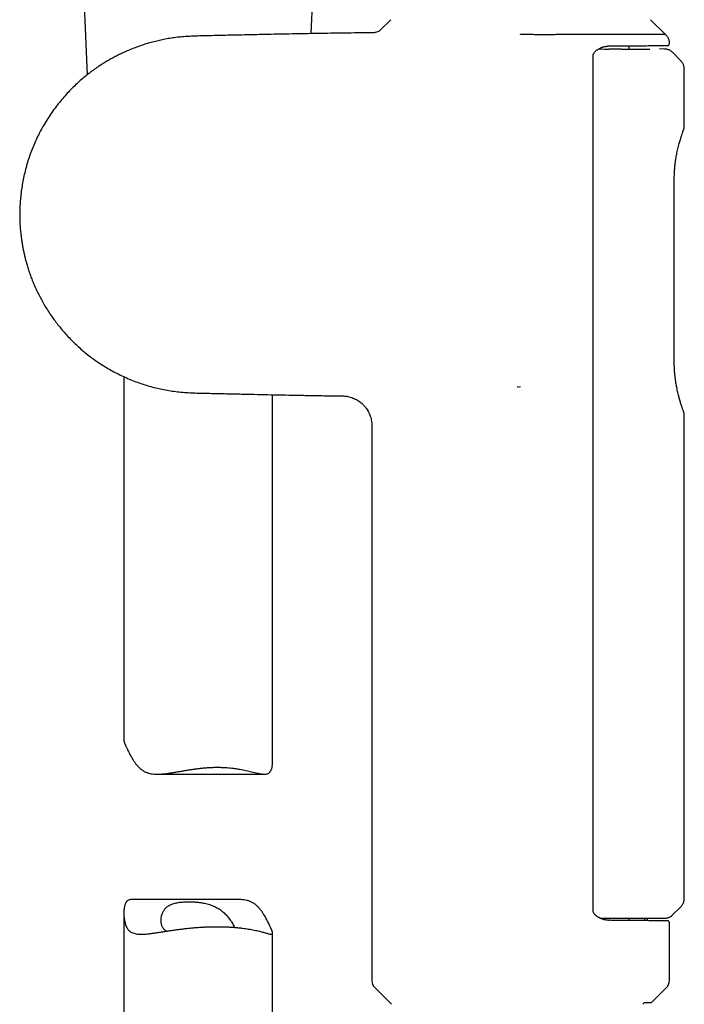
# Model space of a CAD drawing. Header units: millimetres. Extents: x 8 to 955, y 12 to 2039.
# Tile 71 of 115: x 102 to 169, y 1576 to 1675. Entities that reach past the tile are written whole.
import ezdxf

# ---------------------------------------------------------------- set-up
doc = ezdxf.new("R2010")
doc.units = ezdxf.units.MM

msp = doc.modelspace()

# ---------------------------------------------------------------- linework, layer by layer
at = {"color": 7, "linetype": 'Continuous', "lineweight": 30}
for p, q in [((108.457, 1678.604), (108.838, 1669.804)), ((131.441, 1673.975), (131.638, 1678.52)), ((139.456, 1675.38), (138.434, 1674.357)), ((167.142, 1673.879), (165.642, 1675.38)), ((152.551, 1673.848), (152.549, 1673.876)), ((167.549, 1672.977), (167.549, 1673.074)), ((160.406, 1672.426), (160.988, 1672.421)), ((160.988, 1672.421), (161.449, 1672.413)), ((163.499, 1672.418), (163.499, 1672.744)), ((167.062, 1672.42), (166.548, 1672.429)), ((168.701, 1671.239), (167.887, 1672.068)), ((159.846, 1585.535), (159.846, 1671.71)), ((169.049, 1664.592), (169.049, 1670.391)), ((168.038, 1640.842), (168.038, 1659.262)), ((112.549, 1639.367), (112.549, 1602.651)), ((152.255, 1638.32), (152.224, 1638.361)), ((152.255, 1638.32), (152.549, 1638.374)), ((127.549, 1600.616), (127.549, 1637.545)), ((169.049, 1586.741), (169.049, 1635.508)), ((137.549, 1634.422), (137.549, 1578.438)), ((115.935, 1599.261), (126.73, 1599.261)), ((124.164, 1586.611), (113.368, 1586.611)), ((167.841, 1585.035), (168.699, 1585.893)), ((112.549, 1585.257), (112.549, 1535.936)), ((163.442, 1584.743), (163.443, 1584.502)), ((165.037, 1584.743), (165.034, 1584.488)), ((165.345, 1584.486), (165.349, 1584.743)), ((167.549, 1578.438), (167.549, 1584.268)), ((127.549, 1535.936), (127.549, 1583.221)), ((137.842, 1577.73), (139.526, 1576.046)), ((165.749, 1576.223), (167.256, 1577.73)), ((164.859, 1576.046), (165.046, 1576.223)), ((165.046, 1576.223), (165.749, 1576.223))]:
    msp.add_line(p, q, dxfattribs=at)
for centre, start, end in [((138.549, 1578.438), 180, 225), ((166.549, 1578.438), 315, 0)]:
    msp.add_arc(centre, 1, start, end, dxfattribs=at)
for points, knots in [([(137.739, 1674.065), (137.673, 1674.065), (137.139, 1674.059), (136.15, 1674.046), (134.773, 1674.027), (133.419, 1674.007), (132.089, 1673.986), (130.793, 1673.964), (129.532, 1673.941), (128.305, 1673.917), (127.113, 1673.892), (125.996, 1673.868), (124.95, 1673.845), (123.975, 1673.823), (123.025, 1673.803), (122.102, 1673.783), (121.268, 1673.765), (120.518, 1673.746), (119.85, 1673.724), (119.2, 1673.698), (118.568, 1673.662), (117.944, 1673.606), (117.331, 1673.525), (116.728, 1673.42), (116.148, 1673.299), (115.589, 1673.164), (115.053, 1673.016), (114.509, 1672.849), (113.96, 1672.661), (113.408, 1672.453), (112.885, 1672.235), (112.386, 1672.01), (111.912, 1671.779), (111.462, 1671.543), (111.038, 1671.306), (110.639, 1671.069), (110.267, 1670.835), (109.92, 1670.606), (109.598, 1670.381), (109.297, 1670.162), (108.938, 1669.889), (108.517, 1669.55), (108.032, 1669.129), (107.552, 1668.681), (107.078, 1668.206), (106.613, 1667.703), (106.157, 1667.172), (105.714, 1666.613), (105.283, 1666.024), (104.867, 1665.403), (104.492, 1664.786), (104.153, 1664.178), (103.849, 1663.581), (103.561, 1662.957), (103.291, 1662.308), (103.046, 1661.641), (102.827, 1660.964), (102.636, 1660.285), (102.472, 1659.605), (102.336, 1658.927), (102.226, 1658.255), (102.143, 1657.589), (102.086, 1656.932), (102.054, 1656.286), (102.046, 1655.653), (102.06, 1655.034), (102.094, 1654.431), (102.147, 1653.843), (102.211, 1653.318), (102.281, 1652.854), (102.351, 1652.448), (102.429, 1652.052), (102.516, 1651.656), (102.615, 1651.248), (102.73, 1650.818), (102.864, 1650.364), (103.013, 1649.905), (103.177, 1649.444), (103.356, 1648.982), (103.556, 1648.504), (103.78, 1648.013), (104.028, 1647.511), (104.301, 1647.002), (104.599, 1646.485), (104.926, 1645.96), (105.264, 1645.457), (105.61, 1644.977), (105.961, 1644.521), (106.336, 1644.064), (106.736, 1643.608), (107.162, 1643.155), (107.606, 1642.714), (108.066, 1642.288), (108.542, 1641.877), (109.042, 1641.474), (109.568, 1641.083), (110.11, 1640.71), (110.667, 1640.358), (111.237, 1640.025), (111.832, 1639.707), (112.452, 1639.405), (113.096, 1639.12), (113.733, 1638.867), (114.359, 1638.644), (114.972, 1638.451), (115.603, 1638.276), (116.253, 1638.122), (116.922, 1637.991), (117.609, 1637.885), (118.308, 1637.805), (119.017, 1637.752), (119.734, 1637.719), (120.463, 1637.698), (121.201, 1637.685), (122.195, 1637.666), (123.451, 1637.638), (124.92, 1637.604), (126.361, 1637.57), (127.77, 1637.54), (129.202, 1637.511), (130.667, 1637.483), (132.167, 1637.458), (133.481, 1637.437), (134.293, 1637.426), (134.592, 1637.422)], [0, 0, 0, 0, 0.002254, 0.018023, 0.033438, 0.048798, 0.063779, 0.078376, 0.092586, 0.106406, 0.119835, 0.132877, 0.144172, 0.155166, 0.16586, 0.176258, 0.186358, 0.19408, 0.201608, 0.208938, 0.216065, 0.222981, 0.230088, 0.236975, 0.243649, 0.250116, 0.256381, 0.262449, 0.26935, 0.275988, 0.282367, 0.288492, 0.29447, 0.300193, 0.305664, 0.310886, 0.315863, 0.320515, 0.324937, 0.32913, 0.333098, 0.340168, 0.347402, 0.354798, 0.362354, 0.370068, 0.377938, 0.385974, 0.394188, 0.402595, 0.411215, 0.418575, 0.426112, 0.433844, 0.441793, 0.449859, 0.457866, 0.465817, 0.473698, 0.481487, 0.489168, 0.496728, 0.504153, 0.511435, 0.518566, 0.525541, 0.532353, 0.538998, 0.545471, 0.550211, 0.554851, 0.559389, 0.563856, 0.568557, 0.573572, 0.578902, 0.584547, 0.589872, 0.59545, 0.601281, 0.607365, 0.613703, 0.620175, 0.626892, 0.633855, 0.641062, 0.647369, 0.653852, 0.66051, 0.667343, 0.67435, 0.68153, 0.688458, 0.695539, 0.702773, 0.710159, 0.717698, 0.724983, 0.732416, 0.740008, 0.747768, 0.755703, 0.763817, 0.770916, 0.778152, 0.785528, 0.793048, 0.800718, 0.808544, 0.816519, 0.824486, 0.832576, 0.840786, 0.849109, 0.857535, 0.874369, 0.89156, 0.907189, 0.923066, 0.939194, 0.955583, 0.972585, 0.989881, 1, 1, 1, 1]), ([(138.435, 1674.358), (138.387, 1674.316), (138.291, 1674.229), (138.118, 1674.139), (137.932, 1674.078), (137.803, 1674.07), (137.739, 1674.065)], [0, 0, 0, 0, 0.247647, 0.5, 0.752353, 1, 1, 1, 1]), ([(167.141, 1673.878), (167.142, 1673.878), (167.145, 1673.878), (167.123, 1673.878), (167.077, 1673.878), (167.004, 1673.878), (166.905, 1673.878), (166.78, 1673.878), (166.629, 1673.878), (166.451, 1673.879), (166.25, 1673.879), (166.026, 1673.879), (165.781, 1673.879), (165.514, 1673.878), (165.221, 1673.876), (164.905, 1673.876), (164.563, 1673.875), (164.198, 1673.876), (163.814, 1673.877), (163.415, 1673.878), (163.003, 1673.88), (162.572, 1673.88), (162.137, 1673.878), (161.698, 1673.876), (161.272, 1673.874), (160.847, 1673.873), (160.425, 1673.873), (159.993, 1673.873), (159.577, 1673.874), (159.18, 1673.875), (158.804, 1673.876), (158.423, 1673.877), (157.992, 1673.877), (157.511, 1673.876), (156.994, 1673.874), (156.487, 1673.871), (155.991, 1673.869), (155.49, 1673.867), (155.015, 1673.866), (154.566, 1673.867), (154.145, 1673.868), (153.723, 1673.87), (153.191, 1673.872), (152.8, 1673.873), (152.55, 1673.874)], [0, 0, 0, 0, 0.009877, 0.036289, 0.062747, 0.089406, 0.116112, 0.143095, 0.170127, 0.197367, 0.224657, 0.251043, 0.277474, 0.304103, 0.330777, 0.357729, 0.384733, 0.411947, 0.439214, 0.465456, 0.491752, 0.51809, 0.544479, 0.568773, 0.593102, 0.61516, 0.637218, 0.659391, 0.681564, 0.69979, 0.718016, 0.7363, 0.754584, 0.779184, 0.803816, 0.826141, 0.848466, 0.87091, 0.893353, 0.911809, 0.930266, 0.94879, 0.967315, 1, 1, 1, 1]), ([(167.549, 1673.074), (167.548, 1673.11), (167.546, 1673.183), (167.527, 1673.293), (167.496, 1673.404), (167.45, 1673.513), (167.391, 1673.618), (167.318, 1673.717), (167.234, 1673.807), (167.17, 1673.857), (167.138, 1673.882)], [0, 0, 0, 0, 0.114136, 0.232713, 0.355219, 0.481001, 0.609282, 0.739181, 0.869747, 1, 1, 1, 1]), ([(161.479, 1672.726), (161.657, 1672.728), (162.012, 1672.731), (162.52, 1672.735), (163.007, 1672.739), (163.473, 1672.743), (163.896, 1672.747), (164.278, 1672.75), (164.621, 1672.753), (164.946, 1672.756), (165.251, 1672.759), (165.538, 1672.761), (165.823, 1672.764), (166.101, 1672.766), (166.365, 1672.769), (166.599, 1672.771), (166.802, 1672.773), (166.963, 1672.774), (167.089, 1672.775), (167.185, 1672.776), (167.259, 1672.777), (167.312, 1672.777), (167.345, 1672.777), (167.349, 1672.777), (167.351, 1672.777)], [0, 0, 0, 0, 0.049434, 0.098711, 0.147934, 0.197205, 0.246626, 0.288974, 0.331189, 0.373335, 0.415476, 0.457678, 0.500005, 0.550802, 0.601427, 0.651989, 0.702601, 0.753374, 0.794589, 0.83568, 0.876708, 0.917731, 0.958809, 1, 1, 1, 1]), ([(167.349, 1672.777), (167.374, 1672.78), (167.413, 1672.784), (167.459, 1672.809), (167.492, 1672.835), (167.517, 1672.867), (167.542, 1672.913), (167.546, 1672.952), (167.549, 1672.977)], [0, 0, 0, 0, 0.239145, 0.367949, 0.499551, 0.631219, 0.760216, 1, 1, 1, 1]), ([(159.846, 1671.71), (159.848, 1671.745), (159.853, 1671.812), (159.884, 1671.904), (159.923, 1671.983), (159.979, 1672.069), (160.053, 1672.157), (160.157, 1672.256), (160.28, 1672.35), (160.421, 1672.438), (160.548, 1672.503), (160.656, 1672.552), (160.747, 1672.588), (160.839, 1672.62), (160.94, 1672.65), (161.06, 1672.68), (161.2, 1672.706), (161.349, 1672.724), (161.45, 1672.728), (161.501, 1672.73)], [0, 0, 0, 0, 0.042937, 0.083693, 0.12194, 0.15745, 0.220072, 0.275992, 0.355897, 0.437739, 0.513085, 0.56306, 0.612464, 0.659797, 0.709191, 0.771314, 0.845047, 0.921837, 1, 1, 1, 1]), ([(162.716, 1672.418), (163.105, 1672.418), (163.884, 1672.418), (164.809, 1672.418), (165.38, 1672.418), (165.572, 1672.418), (165.583, 1672.418)], [0, 0, 0, 0, 0.326937, 0.653875, 0.980812, 1, 1, 1, 1]), ([(167.886, 1672.068), (167.851, 1672.101), (167.779, 1672.169), (167.652, 1672.254), (167.513, 1672.326), (167.365, 1672.378), (167.212, 1672.412), (167.11, 1672.417), (167.059, 1672.42)], [0, 0, 0, 0, 0.155345, 0.324262, 0.494623, 0.664984, 0.833901, 1, 1, 1, 1]), ([(169.049, 1670.39), (169.048, 1670.429), (169.046, 1670.506), (169.029, 1670.622), (169.001, 1670.737), (168.962, 1670.849), (168.911, 1670.957), (168.851, 1671.058), (168.782, 1671.153), (168.729, 1671.21), (168.703, 1671.238)], [0, 0, 0, 0, 0.1228977, 0.2475765, 0.3734735, 0.4999892, 0.6265063, 0.7524075, 0.8770933, 1, 1, 1, 1]), ([(168.039, 1659.259), (168.039, 1659.328), (168.04, 1659.471), (168.045, 1659.678), (168.053, 1659.873), (168.062, 1660.043), (168.071, 1660.188), (168.08, 1660.308), (168.087, 1660.402), (168.093, 1660.472), (168.098, 1660.524), (168.102, 1660.566), (168.107, 1660.609), (168.112, 1660.657), (168.118, 1660.715), (168.125, 1660.783), (168.135, 1660.861), (168.149, 1660.978), (168.171, 1661.141), (168.203, 1661.353), (168.242, 1661.584), (168.287, 1661.829), (168.339, 1662.084), (168.398, 1662.347), (168.463, 1662.614), (168.53, 1662.866), (168.596, 1663.1), (168.66, 1663.315), (168.718, 1663.503), (168.771, 1663.664), (168.816, 1663.801), (168.86, 1663.928), (168.885, 1663.999), (168.898, 1664.035)], [0, 0, 0, 0, 0.033018, 0.068127, 0.099216, 0.126397, 0.14974, 0.169283, 0.185037, 0.195711, 0.203474, 0.21055, 0.216754, 0.224666, 0.234297, 0.245657, 0.258726, 0.273501, 0.305025, 0.34225, 0.383681, 0.428336, 0.476617, 0.528612, 0.58437, 0.64391, 0.696432, 0.751609, 0.80947, 0.854665, 0.901441, 0.949858, 1, 1, 1, 1]), ([(168.897, 1664.032), (168.91, 1664.069), (168.937, 1664.146), (168.968, 1664.235), (168.992, 1664.304), (169.008, 1664.35), (169.012, 1664.362), (169.014, 1664.368)], [0, 0, 0, 0, 0.190252, 0.392369, 0.594578, 0.797068, 1, 1, 1, 1]), ([(169.014, 1664.368), (169.023, 1664.405), (169.042, 1664.48), (169.044, 1664.556), (169.045, 1664.595)], [0, 0, 0, 0, 0.502118, 1, 1, 1, 1]), ([(168.898, 1636.063), (168.883, 1636.107), (168.852, 1636.194), (168.798, 1636.353), (168.742, 1636.525), (168.683, 1636.709), (168.625, 1636.9), (168.568, 1637.096), (168.514, 1637.295), (168.457, 1637.514), (168.399, 1637.752), (168.341, 1638.006), (168.292, 1638.25), (168.249, 1638.48), (168.213, 1638.693), (168.184, 1638.888), (168.159, 1639.064), (168.139, 1639.222), (168.122, 1639.371), (168.106, 1639.52), (168.091, 1639.674), (168.073, 1639.889), (168.055, 1640.171), (168.041, 1640.508), (168.04, 1640.734), (168.039, 1640.842)], [0, 0, 0, 0, 0.06101, 0.119336, 0.175105, 0.228398, 0.279259, 0.327713, 0.373771, 0.417443, 0.471968, 0.522284, 0.56845, 0.610528, 0.648569, 0.682608, 0.712672, 0.738784, 0.76286, 0.787542, 0.812848, 0.838783, 0.892552, 0.948624, 1, 1, 1, 1]), ([(134.588, 1637.421), (134.664, 1637.419), (134.812, 1637.414), (135.029, 1637.385), (135.267, 1637.338), (135.516, 1637.266), (135.767, 1637.167), (135.992, 1637.056), (136.196, 1636.933), (136.386, 1636.798), (136.55, 1636.66), (136.691, 1636.525), (136.811, 1636.395), (136.928, 1636.252), (137.048, 1636.087), (137.162, 1635.902), (137.266, 1635.7), (137.358, 1635.484), (137.438, 1635.245), (137.5, 1634.986), (137.541, 1634.709), (137.546, 1634.518), (137.549, 1634.422)], [0, 0, 0, 0, 0.048444, 0.095323, 0.140339, 0.20377, 0.261631, 0.313825, 0.364443, 0.414337, 0.463336, 0.501791, 0.539503, 0.577184, 0.620436, 0.670205, 0.716429, 0.76669, 0.820642, 0.877859, 0.937836, 1, 1, 1, 1]), ([(169.014, 1635.732), (169.012, 1635.738), (169.008, 1635.749), (168.993, 1635.794), (168.969, 1635.862), (168.938, 1635.95), (168.911, 1636.026), (168.898, 1636.063)], [0, 0, 0, 0, 0.202584, 0.40489, 0.607088, 0.809384, 1, 1, 1, 1]), ([(169.045, 1635.508), (169.044, 1635.546), (169.041, 1635.623), (169.023, 1635.697), (169.013, 1635.734)], [0, 0, 0, 0, 0.4979395, 1, 1, 1, 1]), ([(112.552, 1602.651), (112.551, 1602.645), (112.549, 1602.628), (112.557, 1602.588), (112.569, 1602.538), (112.589, 1602.48), (112.613, 1602.414), (112.643, 1602.341), (112.678, 1602.259), (112.718, 1602.169), (112.763, 1602.07), (112.812, 1601.963), (112.878, 1601.823), (112.962, 1601.645), (113.069, 1601.428), (113.186, 1601.201), (113.314, 1600.97), (113.453, 1600.738), (113.604, 1600.508), (113.77, 1600.284), (113.951, 1600.07), (114.149, 1599.871), (114.33, 1599.723), (114.486, 1599.616), (114.609, 1599.544), (114.739, 1599.479), (114.873, 1599.424), (115.011, 1599.378), (115.2, 1599.327), (115.45, 1599.284), (115.766, 1599.26), (116.055, 1599.26), (116.312, 1599.273), (116.589, 1599.296), (116.934, 1599.336), (117.325, 1599.394), (117.698, 1599.455), (118.05, 1599.516), (118.406, 1599.579), (118.77, 1599.642), (119.145, 1599.704), (119.524, 1599.762), (119.902, 1599.815), (120.287, 1599.862), (120.685, 1599.902), (121.102, 1599.933), (121.525, 1599.953), (121.946, 1599.961), (122.358, 1599.955), (122.74, 1599.938), (123.097, 1599.911), (123.435, 1599.876), (123.771, 1599.833), (124.098, 1599.782), (124.41, 1599.726), (124.711, 1599.666), (125.004, 1599.602), (125.292, 1599.535), (125.572, 1599.467), (125.837, 1599.404), (126.084, 1599.348), (126.308, 1599.303), (126.514, 1599.272), (126.702, 1599.258), (126.873, 1599.264), (127.025, 1599.296), (127.136, 1599.347), (127.213, 1599.405), (127.267, 1599.457), (127.316, 1599.518), (127.36, 1599.588), (127.398, 1599.668), (127.436, 1599.764), (127.471, 1599.88), (127.501, 1600.017), (127.523, 1600.163), (127.544, 1600.36), (127.547, 1600.515), (127.548, 1600.616)], [0, 0, 0, 0, 0.0054487, 0.0143785, 0.0233262, 0.0320659, 0.0408234, 0.0496638, 0.0585042, 0.0674202, 0.0763362, 0.085336, 0.094353, 0.1094713, 0.1246326, 0.1398822, 0.1551513, 0.1705203, 0.1859065, 0.2013715, 0.2168708, 0.2323001, 0.2478325, 0.2556576, 0.2634822, 0.2713873, 0.2793148, 0.2870387, 0.2947821, 0.3104273, 0.3262025, 0.3421205, 0.3521485, 0.3621958, 0.3804201, 0.39873, 0.4137625, 0.4288328, 0.4436737, 0.4585487, 0.4742317, 0.4899566, 0.5050668, 0.520218, 0.5367426, 0.5533261, 0.5708775, 0.5885042, 0.6055077, 0.6225803, 0.6373805, 0.6522241, 0.6678916, 0.6836064, 0.6987168, 0.7138658, 0.7295692, 0.7453132, 0.7619246, 0.7785855, 0.7946087, 0.8106852, 0.8261371, 0.8416758, 0.8572978, 0.873045, 0.8885654, 0.8964235, 0.9042813, 0.9122263, 0.9201717, 0.9282097, 0.9362655, 0.9470235, 0.9578101, 0.9686881, 0.9795669, 1, 1, 1, 1]), ([(113.368, 1586.609), (113.321, 1586.609), (113.215, 1586.607), (113.073, 1586.576), (112.963, 1586.525), (112.885, 1586.468), (112.831, 1586.416), (112.782, 1586.354), (112.739, 1586.284), (112.7, 1586.205), (112.662, 1586.108), (112.627, 1585.992), (112.597, 1585.855), (112.575, 1585.709), (112.554, 1585.505), (112.545, 1585.237), (112.557, 1584.95), (112.582, 1584.709), (112.612, 1584.514), (112.65, 1584.324), (112.7, 1584.14), (112.76, 1583.965), (112.834, 1583.803), (112.922, 1583.658), (113.035, 1583.518), (113.178, 1583.39), (113.358, 1583.282), (113.564, 1583.203), (113.793, 1583.151), (114.043, 1583.123), (114.312, 1583.115), (114.602, 1583.125), (114.928, 1583.151), (115.293, 1583.192), (115.7, 1583.248), (116.128, 1583.312), (116.542, 1583.376), (116.935, 1583.437), (117.309, 1583.493), (117.699, 1583.55), (118.099, 1583.604), (118.501, 1583.655), (118.919, 1583.704), (119.36, 1583.749), (119.822, 1583.79), (120.287, 1583.824), (120.598, 1583.84), (120.753, 1583.849)], [0, 0, 0, 0, 0.018699, 0.041802, 0.064572, 0.076101, 0.087629, 0.099286, 0.110942, 0.122735, 0.134554, 0.150337, 0.166162, 0.182122, 0.198082, 0.230153, 0.262359, 0.281412, 0.30048, 0.319675, 0.3389, 0.358346, 0.377858, 0.397595, 0.417429, 0.442798, 0.468423, 0.494251, 0.520321, 0.545631, 0.571117, 0.596732, 0.622498, 0.652635, 0.682968, 0.71345, 0.744116, 0.767805, 0.791559, 0.816634, 0.841788, 0.865986, 0.890256, 0.9175, 0.94488, 0.972369, 1, 1, 1, 1]), ([(116.851, 1583.424), (116.818, 1583.443), (116.738, 1583.489), (116.634, 1583.578), (116.535, 1583.689), (116.454, 1583.814), (116.393, 1583.948), (116.346, 1584.096), (116.314, 1584.258), (116.297, 1584.446), (116.3, 1584.661), (116.328, 1584.873), (116.375, 1585.069), (116.429, 1585.227), (116.494, 1585.371), (116.564, 1585.496), (116.642, 1585.611), (116.729, 1585.717), (116.835, 1585.824), (116.965, 1585.93), (117.123, 1586.031), (117.3, 1586.119), (117.494, 1586.193), (117.704, 1586.253), (117.928, 1586.301), (118.167, 1586.338), (118.417, 1586.364), (118.677, 1586.38), (118.943, 1586.388), (119.218, 1586.389), (119.525, 1586.38), (119.802, 1586.363), (120.045, 1586.34), (120.241, 1586.317), (120.449, 1586.286), (120.687, 1586.242), (120.941, 1586.185), (121.207, 1586.108), (121.465, 1586.017), (121.708, 1585.912), (121.935, 1585.795), (122.145, 1585.669), (122.343, 1585.531), (122.515, 1585.395), (122.675, 1585.253), (122.825, 1585.107), (122.983, 1584.935), (123.138, 1584.748), (123.286, 1584.548), (123.415, 1584.354), (123.528, 1584.167), (123.621, 1583.992), (123.68, 1583.873), (123.702, 1583.817), (123.704, 1583.81)], [0, 0, 0, 0, 0.013832, 0.033159, 0.052618, 0.072269, 0.092042, 0.109778, 0.131261, 0.152829, 0.1782, 0.207537, 0.228007, 0.248539, 0.265537, 0.282582, 0.297953, 0.313369, 0.328901, 0.348325, 0.367875, 0.387634, 0.407542, 0.426972, 0.446544, 0.466329, 0.486254, 0.505673, 0.525218, 0.544957, 0.564827, 0.590056, 0.602818, 0.61558, 0.631106, 0.646703, 0.666396, 0.686238, 0.70627, 0.726531, 0.745722, 0.765024, 0.784479, 0.804022, 0.819332, 0.838621, 0.857965, 0.881344, 0.904974, 0.928691, 0.951174, 0.973891, 0.996747, 1, 1, 1, 1]), ([(120.753, 1583.849), (120.884, 1583.854), (121.147, 1583.866), (121.545, 1583.876), (121.947, 1583.88), (122.346, 1583.877), (122.733, 1583.867), (123.105, 1583.851), (123.465, 1583.83), (123.819, 1583.803), (124.169, 1583.769), (124.508, 1583.73), (124.829, 1583.686), (125.132, 1583.639), (125.419, 1583.588), (125.696, 1583.535), (125.96, 1583.478), (126.208, 1583.42), (126.434, 1583.363), (126.64, 1583.308), (126.827, 1583.257), (126.998, 1583.209), (127.15, 1583.168), (127.279, 1583.137), (127.383, 1583.119), (127.462, 1583.116), (127.517, 1583.133), (127.547, 1583.172), (127.551, 1583.226), (127.542, 1583.283), (127.529, 1583.334), (127.51, 1583.392), (127.485, 1583.458), (127.455, 1583.532), (127.42, 1583.613), (127.38, 1583.704), (127.335, 1583.802), (127.286, 1583.909), (127.221, 1584.049), (127.136, 1584.227), (127.029, 1584.445), (126.912, 1584.671), (126.784, 1584.902), (126.645, 1585.134), (126.494, 1585.364), (126.329, 1585.588), (126.148, 1585.802), (125.95, 1586.001), (125.768, 1586.15), (125.612, 1586.256), (125.489, 1586.328), (125.36, 1586.393), (125.226, 1586.448), (125.088, 1586.495), (124.898, 1586.545), (124.648, 1586.588), (124.386, 1586.61), (124.22, 1586.609), (124.164, 1586.608)], [0, 0, 0, 0, 0.020366, 0.040793, 0.06237, 0.084022, 0.104863, 0.12577, 0.146132, 0.166555, 0.188122, 0.209759, 0.23058, 0.251462, 0.272146, 0.292889, 0.314786, 0.336752, 0.357881, 0.379072, 0.400496, 0.421988, 0.444714, 0.467529, 0.489528, 0.511625, 0.533974, 0.55649, 0.579157, 0.590586, 0.602039, 0.613224, 0.624433, 0.635748, 0.647063, 0.658474, 0.669886, 0.681405, 0.692945, 0.712295, 0.7317, 0.751218, 0.770761, 0.790432, 0.810124, 0.829918, 0.849755, 0.869503, 0.889383, 0.899398, 0.909413, 0.919531, 0.929677, 0.939563, 0.949474, 0.969498, 0.989689, 1, 1, 1, 1]), ([(168.699, 1585.894), (168.722, 1585.918), (168.773, 1585.971), (168.841, 1586.062), (168.905, 1586.166), (168.958, 1586.276), (168.999, 1586.391), (169.028, 1586.508), (169.046, 1586.628), (169.048, 1586.707), (169.049, 1586.747)], [0, 0, 0, 0, 0.105835, 0.23283, 0.361159, 0.490179, 0.619226, 0.747635, 0.874761, 1, 1, 1, 1]), ([(161.501, 1584.516), (161.456, 1584.517), (161.367, 1584.52), (161.233, 1584.535), (161.106, 1584.556), (160.992, 1584.582), (160.887, 1584.61), (160.785, 1584.643), (160.677, 1584.684), (160.573, 1584.73), (160.474, 1584.78), (160.386, 1584.829), (160.306, 1584.88), (160.235, 1584.93), (160.172, 1584.979), (160.112, 1585.032), (160.056, 1585.088), (160.003, 1585.148), (159.951, 1585.217), (159.901, 1585.301), (159.867, 1585.388), (159.849, 1585.469), (159.847, 1585.513), (159.846, 1585.535)], [0, 0, 0, 0, 0.069272, 0.137392, 0.204106, 0.263565, 0.312879, 0.366929, 0.42428, 0.486317, 0.534179, 0.586446, 0.632399, 0.669693, 0.708553, 0.744056, 0.780566, 0.81805, 0.852877, 0.895798, 0.945079, 0.971856, 1, 1, 1, 1]), ([(160.549, 1584.743), (160.715, 1584.743), (161.075, 1584.743), (161.609, 1584.743), (162.152, 1584.743), (162.673, 1584.743), (163.175, 1584.743), (163.655, 1584.743), (164.111, 1584.743), (164.537, 1584.743), (164.933, 1584.743), (165.28, 1584.743), (165.584, 1584.743), (165.848, 1584.743), (166.088, 1584.743), (166.304, 1584.743), (166.497, 1584.743), (166.666, 1584.743), (166.812, 1584.743), (166.931, 1584.743), (167.024, 1584.743), (167.089, 1584.743), (167.128, 1584.743), (167.132, 1584.743), (167.134, 1584.743)], [0, 0, 0, 0, 0.04343, 0.094331, 0.144968, 0.195452, 0.245899, 0.297188, 0.347924, 0.398236, 0.448255, 0.498116, 0.540417, 0.582483, 0.6244, 0.666255, 0.708135, 0.750128, 0.792846, 0.83522, 0.877345, 0.919317, 0.961234, 1, 1, 1, 1]), ([(167.351, 1584.468), (167.348, 1584.468), (167.342, 1584.468), (167.295, 1584.469), (167.219, 1584.469), (167.111, 1584.47), (166.98, 1584.471), (166.831, 1584.473), (166.668, 1584.474), (166.484, 1584.476), (166.279, 1584.477), (166.053, 1584.479), (165.789, 1584.482), (165.484, 1584.484), (165.133, 1584.487), (164.755, 1584.491), (164.349, 1584.494), (163.945, 1584.498), (163.547, 1584.501), (163.164, 1584.505), (162.765, 1584.508), (162.352, 1584.512), (161.924, 1584.515), (161.628, 1584.518), (161.479, 1584.519)], [0, 0, 0, 0, 0.049436, 0.098716, 0.147937, 0.197204, 0.246619, 0.288966, 0.33118, 0.373326, 0.415467, 0.457669, 0.499996, 0.550793, 0.601418, 0.651981, 0.702593, 0.753367, 0.794577, 0.835665, 0.876693, 0.917718, 0.958801, 1, 1, 1, 1]), ([(167.128, 1584.743), (167.171, 1584.745), (167.26, 1584.749), (167.39, 1584.777), (167.517, 1584.82), (167.638, 1584.879), (167.75, 1584.951), (167.815, 1585.011), (167.847, 1585.041)], [0, 0, 0, 0, 0.1645295, 0.3317969, 0.5004454, 0.6689358, 0.8358149, 1, 1, 1, 1]), ([(167.549, 1584.268), (167.546, 1584.293), (167.542, 1584.332), (167.517, 1584.379), (167.492, 1584.411), (167.459, 1584.436), (167.413, 1584.461), (167.374, 1584.465), (167.349, 1584.468)], [0, 0, 0, 0, 0.239796, 0.368799, 0.500473, 0.632077, 0.760878, 1, 1, 1, 1])]:
    msp.add_open_spline(points, degree=3, knots=knots, dxfattribs=at)
msp.add_open_spline([(162.716, 1672.418), (162.582, 1672.418), (162.313, 1672.416), (161.89, 1672.415), (161.596, 1672.414), (161.449, 1672.413)], degree=3, dxfattribs=at)

doc.saveas('drawing.dxf')
